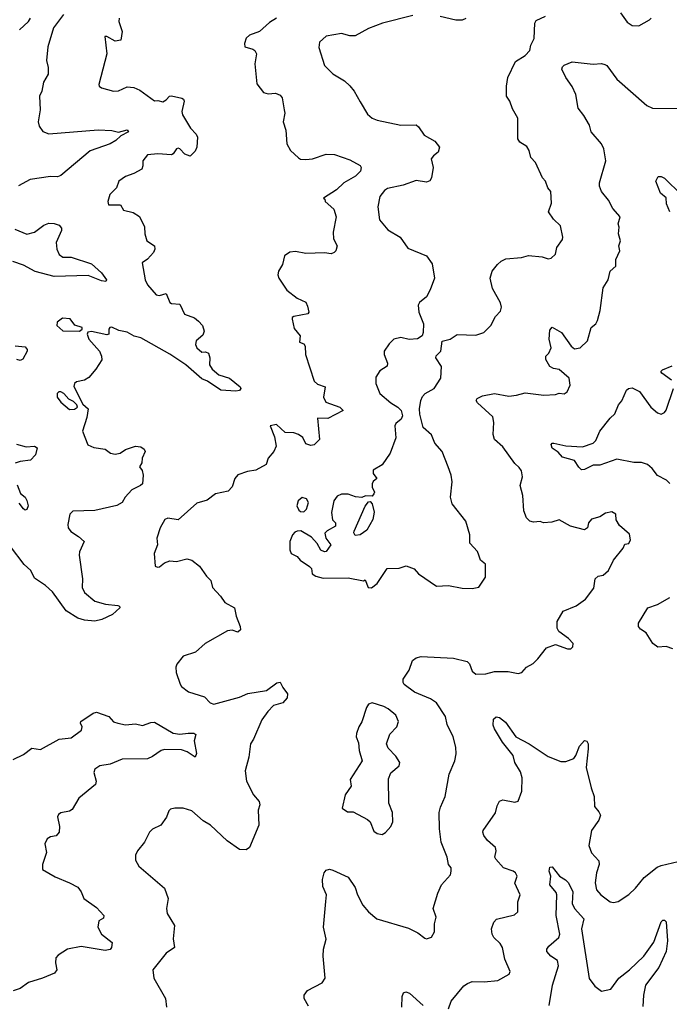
# Model space of a CAD drawing. Extents: x 1690054 to 1842981, y 782881 to 914114.
# Tile 86 of 256: x 1725683 to 1729503, y 830651 to 836445. Entities that reach past the tile are written whole.
import ezdxf

# ---------------------------------------------------------------- set-up
doc = ezdxf.new("R2010")
doc.units = 0

msp = doc.modelspace()

# ---------------------------------------------------------------- linework, layer by layer
at = {"layer": '0CON10XD'}
for points in [[(1725941.4, 836475), (1725882.1, 836397.9), (1725848.7, 836285), (1725840.8, 836205)], [(1727995, 836469.2), (1727817.5, 836425), (1727735, 836393.8), (1727655, 836351.2), (1727625, 836351.2), (1727575, 836364), (1727485, 836348), (1727446.4, 836313.6), (1727441.7, 836281.7), (1727476.2, 836175), (1727525, 836126.7), (1727593.8, 836085), (1727625.5, 836055.5), (1727650, 836025), (1727685, 835962.5), (1727728.9, 835888.9), (1727755, 835866), (1727785, 835853.8), (1727925, 835824.4), (1728015, 835826.2), (1728028.8, 835815), (1728061.2, 835765), (1728125, 835730.8), (1728152, 835695), (1728144.3, 835665.7), (1728116.2, 835645), (1728103, 835627), (1728114.3, 835575), (1728105.8, 835514.2), (1728095, 835496.7), (1728075, 835490), (1728015, 835500), (1727938.1, 835471.9), (1727847, 835453), (1727829.4, 835440.6), (1727801.9, 835405), (1727788.9, 835345), (1727798.6, 835268.6), (1727848.2, 835208.2), (1727920, 835165), (1727965, 835100), (1728075.7, 835055.7), (1728108.6, 835008.6), (1728122.2, 834925), (1728096.7, 834855), (1728075.3, 834814.7), (1728035, 834782), (1728025.8, 834765), (1728030.6, 834725), (1728058.2, 834655), (1728056.8, 834605), (1728050.3, 834585), (1728022.6, 834567.4), (1727974.1, 834564.1), (1727925, 834576.2), (1727883.3, 834565), (1727855, 834537.5), (1727826.7, 834495), (1727826.2, 834475), (1727846.7, 834425), (1727843.6, 834406.4), (1727801.7, 834378.3), (1727777.7, 834342.3), (1727777.5, 834305), (1727800.8, 834245), (1727865, 834191.2), (1727906.7, 834165), (1727926.2, 834145), (1727934, 834115), (1727926.2, 834095), (1727895, 834068.8), (1727888.6, 834055), (1727894.7, 833985), (1727861.8, 833895), (1727814.4, 833825.6), (1727762, 833795), (1727761.2, 833775), (1727782.5, 833745), (1727762.3, 833727.7), (1727756.7, 833715), (1727756.7, 833695), (1727770, 833665), (1727766.7, 833655), (1727755, 833642.5), (1727716.4, 833643.6), (1727695, 833633.3), (1727657, 833637), (1727615, 833652.5), (1727575, 833652.5), (1727549.3, 833640.7), (1727530, 833615), (1727517.5, 833545), (1727523, 833503), (1727540, 833485), (1727540, 833465), (1727491.7, 833438.3), (1727477, 833423), (1727484.1, 833394.1), (1727512.5, 833355), (1727485, 833316.7), (1727475, 833313.3), (1727455, 833323.8), (1727432.4, 833362.4), (1727399.6, 833399.6), (1727336.8, 833436.8), (1727315, 833436.5), (1727301.1, 833428.9), (1727286.6, 833413.4), (1727271.2, 833375), (1727272.5, 833325), (1727280, 833305), (1727315, 833287.5), (1727332.5, 833265), (1727388.3, 833228.3), (1727398.8, 833215), (1727404, 833185), (1727425, 833171.2), (1727468.3, 833158.3), (1727615, 833161.2), (1727705, 833142.5), (1727715, 833150), (1727732.5, 833105), (1727753, 833103), (1727785, 833127.5), (1727845, 833216.7), (1727915, 833217.5), (1727955, 833232.5), (1728003.6, 833213.6), (1728027.5, 833185), (1728135, 833111.2), (1728205, 833116), (1728285, 833100), (1728345, 833097.5), (1728383, 833107), (1728422.5, 833165), (1728421.7, 833241.7), (1728392.5, 833265), (1728383.3, 833295), (1728376.1, 833316.1), (1728330, 833365), (1728330, 833415), (1728306.2, 833495), (1728226.1, 833596.1), (1728216, 833635), (1728225.7, 833725.7), (1728220, 833765), (1728203.3, 833815), (1728167.5, 833905), (1728125, 833953.3), (1728105, 834002.5), (1728056.4, 834046.4), (1728036, 834125), (1728034.2, 834155.8), (1728042, 834205), (1728052.7, 834227.3), (1728067.5, 834245), (1728121.2, 834275), (1728160.6, 834335), (1728163.8, 834405), (1728130, 834455), (1728132.7, 834467.3), (1728160, 834495), (1728167, 834553), (1728213.9, 834566.1), (1728255, 834592), (1728365, 834589.5), (1728413.3, 834605), (1728454.1, 834645.9), (1728481.3, 834698.7), (1728510, 834730), (1728516, 834754), (1728509.9, 834779.9), (1728463.8, 834863.8), (1728449.2, 834925), (1728460.8, 834965), (1728492.5, 835005), (1728514.6, 835025.4), (1728542, 835038), (1728635, 835046.7), (1728675, 835056.9), (1728755, 835050), (1728791.7, 835038.3), (1728808.8, 835041.2), (1728833.3, 835065), (1728841.2, 835105), (1728875, 835151.2), (1728878.1, 835165), (1728862.7, 835232.7), (1728822.3, 835272.3), (1728793.3, 835315), (1728810, 835365), (1728807.5, 835435), (1728789.2, 835455), (1728776, 835495), (1728758, 835515), (1728715.8, 835605.8), (1728688.8, 835635), (1728680, 835675), (1728665, 835700), (1728625, 835723.8), (1728612.5, 835745), (1728612.5, 835865), (1728580.4, 835920.4), (1728566.5, 835965), (1728546.1, 835996.1), (1728546.4, 836055), (1728554.4, 836105), (1728599.7, 836200.3), (1728655, 836234), (1728684.2, 836265), (1728689.2, 836295), (1728708.6, 836335), (1728713.3, 836425), (1728719.7, 836440.3), (1728775, 836466.7)], [(1729216.2, 836485), (1729255, 836430), (1729285, 836411.2), (1729325, 836408.8), (1729386.1, 836443.9), (1729396.7, 836455)], [(1725681.1, 836385), (1725733.8, 836435), (1725746.2, 836455)], [(1726268, 836455), (1726265.8, 836435), (1726285.7, 836375), (1726277.5, 836325), (1726245, 836320), (1726195, 836346.2), (1726183.8, 836346.2), (1726195.5, 836245), (1726147.5, 836065), (1726150, 836055), (1726164.1, 836044.1), (1726235, 836024), (1726265, 836026), (1726315, 836049.5), (1726355, 836046.9), (1726390.4, 836030.4), (1726475, 835967.5), (1726495, 835970), (1726525, 835961.2), (1726545, 835973.3), (1726563.3, 835995), (1726575, 835998.2), (1726636.7, 835983.3), (1726646.8, 835976.8), (1726650.6, 835965), (1726636.9, 835905), (1726641.1, 835885), (1726686.9, 835806.9), (1726721.3, 835771.3), (1726729.4, 835755), (1726725.6, 835694.4), (1726715, 835672.5), (1726685, 835642), (1726655, 835654.4), (1726625.4, 835685.4), (1726615, 835688.6), (1726605, 835686), (1726585, 835655.7), (1726575, 835650), (1726495, 835655.6), (1726435, 835650), (1726406.7, 835615), (1726408, 835585), (1726401.2, 835565), (1726355, 835539.4), (1726305, 835521.9), (1726266.7, 835495), (1726252, 835455), (1726212.6, 835417.4), (1726200.8, 835375), (1726206, 835356), (1726275, 835356), (1726293.9, 835323.9), (1726350.2, 835310.2), (1726387.7, 835287.7), (1726417, 835227), (1726418.8, 835185), (1726431.2, 835145), (1726476.2, 835115), (1726478.6, 835095), (1726470, 835075), (1726435, 835035.8), (1726403.8, 835015), (1726421.4, 834915), (1726435.4, 834885.4), (1726485, 834826.7), (1726505, 834823.1), (1726545, 834833.8), (1726565, 834782), (1726575.6, 834775.6), (1726625, 834771.2), (1726652.5, 834712.5), (1726710.3, 834690.3), (1726735, 834672), (1726758.1, 834645), (1726767.5, 834612.5), (1726760.5, 834589.5), (1726720, 834555), (1726716.7, 834535), (1726724, 834515), (1726755, 834488.8), (1726775, 834490), (1726793, 834483), (1726801.2, 834455), (1726798.6, 834415), (1726815, 834388.6), (1726855, 834355.7), (1726916, 834335), (1726980, 834285), (1726983.3, 834275), (1726975, 834264), (1726955, 834260), (1726865, 834265.8), (1726787.4, 834317.4), (1726755, 834331.2), (1726659.7, 834415), (1726565, 834477.4), (1726395, 834573.8), (1726356, 834584), (1726315, 834606.7), (1726265.6, 834615.6), (1726225, 834636), (1726213.3, 834635), (1726207.5, 834625), (1726206.7, 834595), (1726195, 834590), (1726105, 834610.8), (1726083.8, 834606.2), (1726078.8, 834595), (1726088.8, 834565), (1726151.4, 834495), (1726164.3, 834465), (1726165.7, 834444.3), (1726130.7, 834389.3), (1726089.8, 834340.2), (1726065, 834324.3), (1726016.7, 834315), (1726005.8, 834304.2), (1726002.3, 834287.7), (1726053.8, 834183.8), (1726086.2, 834155), (1726077.8, 834105), (1726052.5, 834025), (1726084.3, 833944.3), (1726118.8, 833928.8), (1726185, 833917.5), (1726217.5, 833895), (1726245, 833888.5), (1726273.8, 833895), (1726305, 833916.7), (1726365, 833936), (1726395, 833931.2), (1726415, 833917.5), (1726420, 833905), (1726403.3, 833865), (1726401.7, 833838.3), (1726387.5, 833815), (1726403.6, 833793.6), (1726410, 833765), (1726405.8, 833715), (1726394, 833704), (1726342, 833678), (1726303.3, 833635), (1726286.2, 833605), (1726255, 833586.7), (1726125, 833556.5), (1725995, 833552.5), (1725978.1, 833535), (1725965.6, 833475), (1725967.5, 833455), (1725983.2, 833433.2), (1726028.9, 833405), (1726062, 833375), (1726034.5, 833315), (1726031.8, 833295), (1726053.2, 833155), (1726051.2, 833105), (1726064.4, 833075), (1726125, 833023.5), (1726186.8, 833006.8), (1726259.2, 832999.2), (1726270, 832995), (1726272.5, 832985), (1726228.8, 832945), (1726166.7, 832915), (1726124.6, 832905.4), (1726065, 832912), (1726025, 832924.6), (1725956.6, 832966.6), (1725875, 833079.4)], [(1727193.8, 836455), (1727152.1, 836427.9), (1727094, 836375), (1727035, 836354.5), (1727014, 836336), (1727004.5, 836305), (1727008, 836285), (1727055, 836272.9), (1727066, 836265), (1727075.8, 836245), (1727066.2, 836185), (1727077.3, 836067.3), (1727117.7, 836017.7), (1727145, 836010), (1727187.9, 836012.1), (1727215, 836002.2), (1727227.5, 835985), (1727238.8, 835915), (1727241.8, 835895), (1727232, 835845), (1727248.8, 835795), (1727253.5, 835715), (1727276.2, 835675), (1727322.1, 835632.1), (1727335, 835624.3), (1727365, 835622.2), (1727405, 835627.1), (1727485, 835654.4), (1727535, 835651.4), (1727625, 835620.8), (1727685, 835587.1), (1727691.9, 835575), (1727686.5, 835555), (1727658.9, 835525), (1727590, 835485), (1727546.2, 835445), (1727470, 835395), (1727478.3, 835388.3), (1727480, 835375), (1727530.5, 835330.5), (1727544, 835285), (1727526.9, 835195), (1727529.2, 835155), (1727549.2, 835115), (1727541.5, 835085), (1727533.1, 835075), (1727515, 835068.5), (1727475, 835072.9), (1727365, 835069.8), (1727305, 835081.1), (1727272.5, 835077.5), (1727240, 835055), (1727228.1, 835005), (1727204.2, 834965)], [(1728306.8, 836453.2), (1728285, 836442.5), (1728247.9, 836442.1), (1728155, 836464.2)], [(1725840.8, 836205), (1725851.1, 836165), (1725851.1, 836125), (1725823.1, 836076.9), (1725812.7, 836025), (1725800, 835995), (1725802.9, 835915), (1725790.8, 835845), (1725797.9, 835817.9), (1725818.1, 835788.1), (1725855, 835773.5), (1726145, 835796.4), (1726225, 835792.5), (1726265, 835783.8), (1726315, 835798), (1726323.8, 835785), (1726278.3, 835761.7), (1726248.6, 835735), (1726214.3, 835715), (1726096.9, 835673.1), (1725925, 835527.8), (1725905, 835520.5), (1725865, 835523.5), (1725745, 835504.4), (1725675, 835467.1)], [(1727381.1, 830641.1), (1727356.9, 830685), (1727355.6, 830705), (1727375, 830732.5), (1727462.3, 830777.7), (1727480, 830805), (1727466.9, 830935), (1727468.8, 830975), (1727486.2, 831035), (1727470, 831105), (1727484.2, 831255.8), (1727488, 831295), (1727465.7, 831345), (1727464.4, 831385), (1727474.5, 831425.5), (1727485, 831441.2), (1727505, 831446.2), (1727525, 831440.8), (1727615, 831399.2), (1727655, 831339.2), (1727670, 831295), (1727701.8, 831235), (1727735, 831196.5), (1727783.8, 831155), (1727969.7, 831099.7), (1728025, 831071.2), (1728065, 831040), (1728075, 831037.5), (1728105, 831047.5), (1728123, 831077), (1728122, 831125), (1728132, 831165), (1728115.7, 831215), (1728141.2, 831305), (1728163.8, 831355), (1728216.1, 831413.9), (1728221.2, 831435), (1728220, 831455), (1728204, 831475), (1728197.3, 831517.3), (1728162.2, 831605), (1728151.5, 831685), (1728150.3, 831780.3), (1728157.9, 831812.1), (1728186.2, 831875), (1728209.1, 832005), (1728242.5, 832085), (1728250.5, 832125), (1728247.3, 832165), (1728232.9, 832225), (1728198, 832298), (1728187.3, 832345), (1728135.3, 832425.3), (1728098.9, 832448.9), (1728005, 832488.1), (1727945, 832532.5), (1727937.5, 832545), (1727939.2, 832565), (1727973, 832617), (1727992.9, 832675), (1728015, 832690), (1728045, 832698.5), (1728235, 832688.6), (1728315, 832669.2), (1728328.6, 832655), (1728345, 832611.2), (1728365, 832594.2), (1728425, 832596.9), (1728475, 832608.9), (1728555, 832609.2), (1728615, 832598.8), (1728635.9, 832604.1), (1728663.3, 832635), (1728702.3, 832657.7), (1728730, 832685), (1728780.5, 832749.5), (1728835, 832768.8), (1728905, 832743.3), (1728925, 832743.8), (1728936.7, 832755), (1728937.5, 832775), (1728910, 832805), (1728853.3, 832845), (1728843.8, 832865), (1728843.8, 832905), (1728880, 832965), (1728955, 832995.8), (1729011.4, 833035), (1729058.9, 833101.1), (1729067.5, 833155), (1729085, 833170), (1729115, 833176.2), (1729145.8, 833205), (1729175.5, 833264.5), (1729231.2, 833335), (1729241.7, 833358.3), (1729265, 833362.5), (1729275.5, 833384.5), (1729268.7, 833418.7), (1729209.7, 833469.7), (1729191.7, 833501.7), (1729190, 833535), (1729165, 833548.8), (1729128.3, 833541.7), (1729095, 833520), (1729045, 833506.2), (1729028.8, 833485), (1729023.3, 833455), (1729005, 833443.8), (1728923.3, 833465), (1728855, 833501.4), (1728812.1, 833487.9), (1728764.2, 833484.2), (1728745, 833492.5), (1728705, 833489.2), (1728684, 833495), (1728663.1, 833515), (1728648.6, 833555), (1728642, 833645), (1728626.2, 833705), (1728640, 833755), (1728635, 833790), (1728621.2, 833811.2), (1728595, 833833.8), (1728525, 833932.5), (1728475.5, 833975.5), (1728467.3, 834005), (1728472.2, 834075), (1728465, 834108.8), (1728375, 834190), (1728368, 834205), (1728373.6, 834216.4), (1728405, 834232.1), (1728475, 834246.1), (1728559.1, 834230.9), (1728604.2, 834235.8), (1728655, 834250), (1728765, 834236.2), (1728835, 834240), (1728855, 834247.5), (1728885, 834244), (1728903.8, 834255), (1728921.2, 834295), (1728914, 834335), (1728856.6, 834386.6), (1728823.4, 834393.4), (1728801.4, 834405), (1728776.7, 834445), (1728777.5, 834465), (1728795, 834482.5), (1728808.8, 834515), (1728796.7, 834565), (1728800.7, 834619.3), (1728815, 834636.7), (1728870, 834605), (1728926.2, 834525), (1728945, 834508), (1728980, 834515), (1729023.3, 834555), (1729044, 834635), (1729071.2, 834655), (1729080.8, 834675), (1729097.5, 834735), (1729115, 834867.5), (1729143.8, 834915), (1729156.2, 834965), (1729190, 834995), (1729188.8, 835035), (1729212, 835085), (1729207.5, 835115), (1729215.6, 835145), (1729205.6, 835185), (1729208.8, 835225), (1729203.3, 835245), (1729214.2, 835285), (1729171.9, 835335), (1729145, 835382.5), (1729104.4, 835435), (1729093.3, 835465), (1729093.1, 835485), (1729130.5, 835615), (1729118.2, 835685), (1729103.8, 835715), (1729044.5, 835785), (1729034.5, 835825), (1729001.7, 835881.7), (1728967.5, 835925), (1728954.4, 836004.4), (1728932.9, 836052.9), (1728895.8, 836105), (1728871.9, 836155), (1728875, 836168.8), (1728885, 836178), (1728932.7, 836197.3), (1729055, 836184.3), (1729105, 836188), (1729125, 836182), (1729136, 836175), (1729194.6, 836094.6), (1729370.7, 835940.7), (1729405, 835924), (1729557.7, 835922.3)], [(1729506.4, 835315), (1729487.7, 835362.3), (1729485, 835396.7), (1729450.8, 835425), (1729424.3, 835495.7), (1729438.3, 835521.7), (1729455, 835523.3), (1729475, 835513.8), (1729575, 835414)], [(1725653.5, 835213.5), (1725725, 835183.8), (1725770.8, 835195), (1725825, 835235.4), (1725855, 835248.2), (1725885, 835246.7), (1725915, 835235.7), (1725928.9, 835218.9), (1725929.4, 835205), (1725896.9, 835135), (1725902.2, 835095), (1725915, 835064.2), (1725937.6, 835047.6), (1725985, 835048), (1726105, 835009.7), (1726165, 834955.6), (1726193.3, 834915), (1726190, 834905), (1726165, 834908), (1726085, 834939.5), (1725885, 834933.5), (1725773.4, 834963.4), (1725705, 835001.8), (1725641.9, 835021.9)], [(1727204.2, 834965), (1727200.6, 834945), (1727207.5, 834925), (1727255, 834854.4), (1727315, 834806.2), (1727365, 834782.5), (1727375, 834760), (1727383.3, 834725), (1727377.5, 834715), (1727295, 834698.8), (1727286.4, 834693.6), (1727286, 834684), (1727297.6, 834627.6), (1727332, 834585), (1727328.3, 834548.3), (1727355, 834537.5), (1727362.5, 834525), (1727364.3, 834475), (1727415, 834317.5), (1727435, 834300), (1727480, 834285), (1727469.2, 834225), (1727484, 834195), (1727566.7, 834165), (1727586.2, 834145), (1727495, 834099.6), (1727435, 834100), (1727446, 833975), (1727415, 833943.8), (1727395, 833938.8), (1727365, 833950), (1727347.3, 833987.3), (1727322.5, 834005), (1727295, 834013.8), (1727245, 834016.7), (1727193.8, 834063.8), (1727156.7, 834055), (1727181.3, 833991.3), (1727191.4, 833935), (1727178, 833905), (1727144, 833865), (1727131.7, 833828.3), (1727072.5, 833795), (1727023.2, 833786.8), (1726965, 833768), (1726948.8, 833745), (1726932.7, 833697.3), (1726909.2, 833670.8), (1726835, 833655.8), (1726785, 833617.5), (1726725, 833600.6), (1726615, 833502.5), (1726555, 833511.4), (1726536.7, 833505), (1726509.2, 833455), (1726490, 833395), (1726493.8, 833355), (1726473.9, 833303.9), (1726480.5, 833230.5), (1726493.9, 833223.9), (1726505, 833226.7), (1726535, 833249.2), (1726565, 833261.2), (1726605, 833258.1), (1726665, 833273.1), (1726695.4, 833265.4), (1726740.3, 833230.3), (1726780.7, 833170.7), (1726806.2, 833145), (1726817.5, 833105), (1726863, 833053), (1726888.8, 833015), (1726945.6, 832985), (1726956.2, 832935), (1726980, 832875), (1726981.2, 832855), (1726965, 832841.2), (1726932.5, 832852.5), (1726905, 832848.6), (1726773.8, 832775), (1726717, 832723), (1726645, 832700), (1726607.9, 832652.1), (1726601.9, 832635), (1726603.4, 832603.4), (1726627.5, 832535), (1726635, 832522), (1726675, 832490.8), (1726770.3, 832460.3), (1726803.3, 832425), (1726825, 832418.6), (1726975, 832458.5), (1727025, 832481.2), (1727135, 832498.1), (1727195, 832544), (1727215, 832546.7), (1727230, 832515), (1727257.9, 832477.9), (1727255.8, 832455), (1727231.4, 832425), (1727175, 832409.4), (1727143.1, 832375), (1727107.5, 832325), (1727057.7, 832212.3), (1727040, 832185), (1727030.8, 832105), (1727008.9, 832025), (1727016, 831965), (1727057.1, 831885), (1727090.6, 831845), (1727095.6, 831825), (1727086, 831794), (1727090, 831705), (1727035, 831573.3), (1727015, 831560), (1726975, 831563.1), (1726903.8, 831613.8), (1726805, 831705.5), (1726761.5, 831731.5), (1726695, 831790.6), (1726645.3, 831805.3), (1726594.4, 831805.6), (1726570, 831800), (1726559.5, 831790.5), (1726547, 831753), (1726513.3, 831705), (1726465, 831681.2), (1726445.9, 831664.1), (1726416.7, 831605), (1726376.7, 831555), (1726365, 831530), (1726365, 831500), (1726383.8, 831465), (1726534.2, 831334.2), (1726556.2, 831275), (1726546.2, 831215), (1726551.2, 831185), (1726592.5, 831115), (1726585.9, 831035.9), (1726593.9, 830986.1), (1726545, 830952), (1726466.7, 830855), (1726472, 830805), (1726540.8, 830685), (1726546, 830635)], [(1726035, 834613.3), (1726050, 834625), (1726050, 834635), (1726007.7, 834647.7), (1725980, 834685), (1725935, 834690), (1725902.5, 834665), (1725900.8, 834645), (1725937.5, 834615), (1726035, 834613.3)], [(1725656.2, 834526.2), (1725715, 834520), (1725726.9, 834505), (1725726.9, 834495), (1725701.9, 834448.1), (1725685, 834439.2), (1725666.2, 834445)], [(1729516.7, 834325), (1729460, 834365), (1729454, 834375), (1729463.8, 834385), (1729520.5, 834409.5)], [(1729506.4, 833716.4), (1729486.7, 833735), (1729433.3, 833763.3), (1729403.5, 833805), (1729375, 833827.9), (1729340.5, 833840.5), (1729295, 833840.5), (1729195, 833858.5), (1729095, 833823.3), (1729055, 833823.1), (1729005, 833798.8), (1728987.4, 833797.4), (1728971.4, 833811.4), (1728945, 833851.9), (1728875, 833871.3), (1728850.2, 833900.2), (1728815, 833923.3), (1728808.6, 833945), (1728815, 833954), (1728825, 833954.2), (1728895, 833937.5), (1728992.6, 833932.6), (1729056.6, 833953.4), (1729070.5, 833969.5), (1729095.7, 834025), (1729155, 834100), (1729184.1, 834125.9), (1729205, 834180), (1729225, 834202.5), (1729252.5, 834265), (1729264.1, 834275.9), (1729285, 834280), (1729327.9, 834257.9), (1729395, 834166.2), (1729435, 834131.2), (1729455, 834123.3), (1729475, 834133.3), (1729485, 834147.5), (1729527.5, 834275)], [(1725975, 834151.2), (1726005, 834153.8), (1726022.5, 834165), (1726019.3, 834179.3), (1725998.8, 834198.8), (1725972.5, 834212.5), (1725942.5, 834245), (1725925, 834256.2), (1725912.5, 834255), (1725903.8, 834245), (1725903.8, 834225), (1725924.1, 834194.1), (1725975, 834151.2)], [(1725665, 833946.7), (1725721.2, 833931.2), (1725770, 833935), (1725785.8, 833925.8), (1725775.8, 833885), (1725747.3, 833852.7), (1725685, 833845.6), (1725656.7, 833835)], [(1725668.9, 833708.9), (1725688.1, 833658.1), (1725714.2, 833635), (1725725, 833616.2), (1725731.9, 833585), (1725725, 833563.8), (1725715, 833560), (1725705, 833566.2), (1725679.9, 833599.9)], [(1727355, 833550), (1727369.2, 833565), (1727380.8, 833605), (1727368.8, 833625), (1727345, 833634), (1727321.4, 833615), (1727313.1, 833585), (1727325, 833560), (1727335, 833552), (1727355, 833550)], [(1727655, 833410), (1727647.5, 833425), (1727650, 833435), (1727715, 833582.5), (1727735, 833607.5), (1727745, 833610), (1727756.4, 833596.4), (1727767.3, 833547.3), (1727760, 833505), (1727725, 833442.5), (1727685, 833413.8), (1727655, 833410)], [(1725875, 833079.4), (1725835.3, 833115.3), (1725769.8, 833159.8), (1725749.2, 833205), (1725709.1, 833239.1), (1725628.6, 833345)], [(1729523.9, 832743.9), (1729485, 832756.2), (1729436.1, 832753.9), (1729407.5, 832775), (1729367.3, 832837.3), (1729335, 832858.1), (1729321.9, 832875), (1729322, 832895), (1729378, 832985), (1729435, 833004.4), (1729505.8, 833045)], [(1727815, 831650), (1727835, 831663.3), (1727865, 831697.5), (1727878, 831725), (1727875, 831780), (1727854.3, 831834.3), (1727852.7, 831977.3), (1727865, 832013.3), (1727913.8, 832055), (1727918, 832075), (1727895, 832112.5), (1727849.3, 832159.3), (1727840, 832185), (1727859.3, 832240.7), (1727901.2, 832285), (1727910, 832315), (1727895, 832353.3), (1727849.8, 832389.8), (1727825, 832404.3), (1727755, 832426.2), (1727735, 832417.5), (1727722.3, 832397.7), (1727695.9, 832314.1), (1727676.7, 832285), (1727663.3, 832245), (1727661.2, 832225), (1727675, 832190), (1727678.8, 832145), (1727697.5, 832085), (1727627.5, 831975), (1727632.5, 831935), (1727596.7, 831885), (1727580, 831805), (1727610, 831785), (1727645, 831783.3), (1727728.3, 831738.3), (1727743.3, 831725), (1727765, 831670), (1727785, 831656.7), (1727815, 831650)], [(1725645, 832091.1), (1725705, 832121.9), (1725755, 832159.5), (1725805, 832151.8), (1725915, 832210.7), (1725985, 832218.9), (1726046, 832265), (1726050, 832285), (1726040, 832305), (1726043.3, 832315), (1726115, 832363.8), (1726135, 832371.2), (1726207.5, 832345), (1726233.9, 832313.9), (1726260, 832305), (1726305, 832296.7), (1726365, 832302), (1726405, 832292), (1726455, 832310), (1726475, 832311.2), (1726585, 832247.5), (1726625, 832240.6), (1726673.8, 832246.2), (1726707.8, 832247.8), (1726719.5, 832239.5), (1726708.3, 832201.7), (1726722.5, 832127.5), (1726715, 832106.7), (1726667.6, 832137.6), (1726635, 832148.2), (1726535, 832151.4), (1726515, 832145.7), (1726465, 832108.9), (1726434.7, 832095.3), (1726285, 832094.1), (1726215, 832063.8), (1726153.8, 832055), (1726123.9, 832036.1), (1726119.2, 832015), (1726133.3, 831965), (1726128.8, 831945), (1726030, 831865), (1725991.3, 831798.7), (1725975, 831788.6), (1725925, 831778.1), (1725911.4, 831768.6), (1725904.4, 831755), (1725917.1, 831697.1), (1725915, 831663.8), (1725896.7, 831643.3), (1725863.6, 831636.4), (1725845, 831625.8), (1725830.6, 831595), (1725840, 831545), (1725817.5, 831475), (1725817.5, 831445), (1725891.9, 831401.9), (1725975, 831366.7), (1726025, 831341.2), (1726045, 831313.3), (1726060, 831275), (1726135, 831220.8), (1726178, 831175), (1726175, 831157.5), (1726148, 831142), (1726141.9, 831105), (1726163.9, 831063.9), (1726226, 831015), (1726223.8, 830985), (1726215, 830973.8), (1726185, 830968.6), (1726045, 830992.3), (1725963.8, 830976.2), (1725908.7, 830941.3), (1725896, 830925), (1725894.2, 830895), (1725901.2, 830855), (1725887.5, 830835), (1725816.7, 830805), (1725735, 830780), (1725685, 830744.5), (1725645, 830730.4)], [(1728204.3, 830625.7), (1728220.2, 830669.8), (1728295, 830760), (1728315.8, 830774.2), (1728345, 830785.7), (1728415, 830783.3), (1728495, 830792.5), (1728561.2, 830828.8), (1728568, 830845), (1728537, 830917), (1728522.9, 830985), (1728508.5, 831008.5), (1728471.9, 831045), (1728461.4, 831065), (1728458.6, 831095), (1728470.8, 831135), (1728487.3, 831152.7), (1728592.3, 831177.7), (1728612, 831195), (1728612.9, 831255), (1728626.9, 831295), (1728595.6, 831365), (1728608.6, 831405), (1728598.6, 831425), (1728585, 831435.6), (1728528.8, 831455), (1728483.8, 831505), (1728477.7, 831517.7), (1728484.4, 831555), (1728481.1, 831575), (1728435, 831616), (1728412.9, 831645), (1728407.5, 831665), (1728409.2, 831675), (1728481.3, 831778.7), (1728490.7, 831819.3), (1728505, 831846.2), (1728525, 831854), (1728595, 831840), (1728615, 831847.5), (1728636.7, 831905), (1728637.7, 831985), (1728628.7, 832018.7), (1728594.3, 832075), (1728584.5, 832115), (1728523.1, 832193.1), (1728475, 832272.7), (1728467.2, 832295), (1728470.4, 832329.6), (1728485, 832342.2), (1728505, 832340), (1728540.8, 832310.8), (1728600.8, 832225), (1728679.4, 832185), (1728790.2, 832110.2), (1728865, 832081.1), (1728895, 832080.6), (1728941.3, 832098.7), (1728954.3, 832115), (1728975, 832171.2), (1729005, 832203.3), (1729019.2, 832199.2), (1729025.7, 832185), (1729026.9, 832155), (1729014.3, 832045), (1729043.3, 831925), (1729061.4, 831875), (1729063.8, 831815), (1729090, 831785), (1729098, 831765), (1729090, 831735), (1729045, 831673.3), (1729029.4, 831585), (1729045, 831542), (1729090, 831495), (1729091.1, 831475), (1729074.4, 831424.4), (1729066.6, 831366.6), (1729075.5, 831325.5), (1729100.8, 831295), (1729155, 831254), (1729175, 831250), (1729203, 831257), (1729265, 831297.8), (1729304.4, 831335), (1729355, 831397.8), (1729432.4, 831457.6), (1729455, 831468.6), (1729555, 831491.4)], [(1728797.5, 830645), (1728817.1, 830765), (1728852.1, 830877.9), (1728845, 830908.9), (1728806.2, 830935), (1728783, 830963), (1728782.7, 830975), (1728795, 830993.3), (1728853.3, 831045), (1728858.9, 831065), (1728837.8, 831175), (1728842.5, 831295), (1728838.8, 831308.8), (1728801.1, 831355), (1728806.7, 831405), (1728796.2, 831435), (1728801.7, 831458.3), (1728815, 831460), (1728858, 831405), (1728893.9, 831383.9), (1728907.8, 831367.8), (1728935.2, 831315), (1728932.2, 831245), (1728946.7, 831215), (1729001.1, 831155), (1728987.4, 831095), (1729033.1, 830803.1), (1729065, 830757.8), (1729105, 830728.9), (1729158.8, 830741.2), (1729206.1, 830805), (1729269.1, 830855), (1729354.5, 830935.5), (1729412.4, 831017.6), (1729455, 831137.5), (1729465, 831147.5), (1729475, 831147.5), (1729485, 831137.5), (1729493.8, 831025), (1729485, 830962.5), (1729442.5, 830867.5), (1729362.6, 830765), (1729351.1, 830705), (1729348.1, 830638.1)], [(1727930, 830635), (1727931.8, 830698.2), (1727940.9, 830719.1), (1727954.2, 830725.8), (1727975, 830717.1), (1728055, 830644.7)]]:
    msp.add_lwpolyline(points, dxfattribs=at)

doc.saveas('drawing.dxf')
